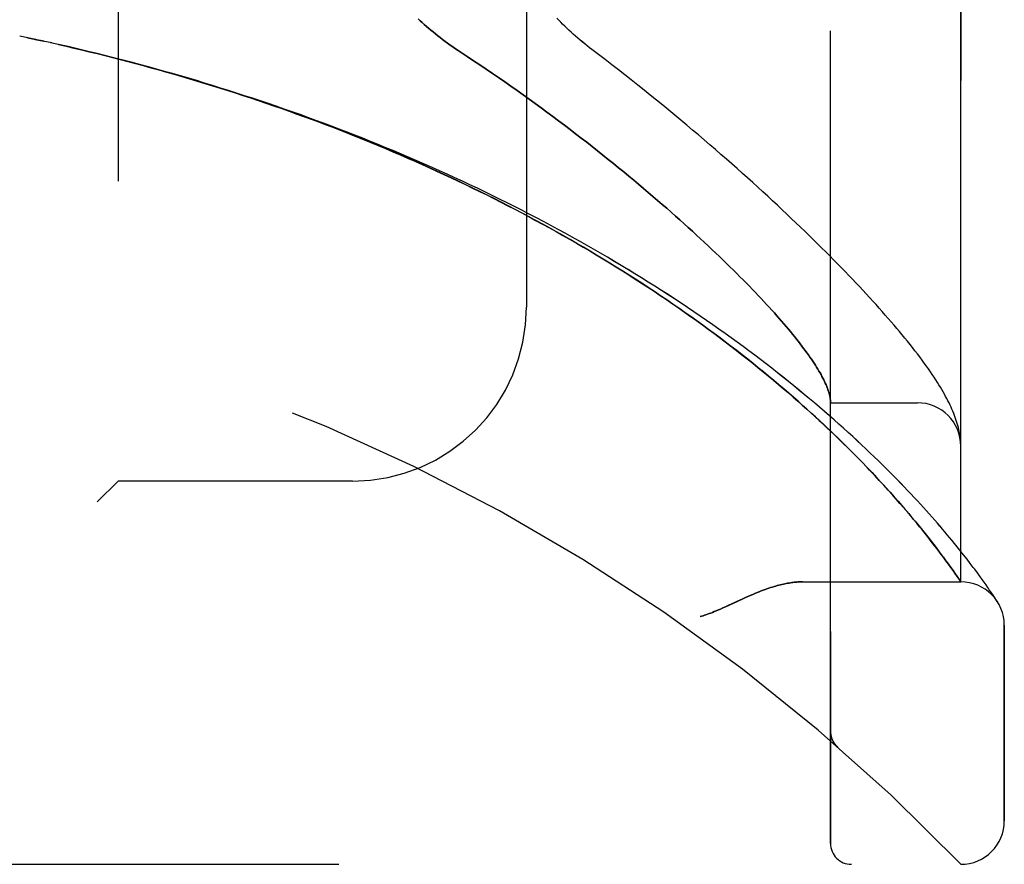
# Model space of a CAD drawing. Header units: inches. Extents: x 0 to 212, y 0 to 138.
# Tile 233 of 256: x 110.9 to 112.32, y 41.06 to 42.28. Entities that reach past the tile are written whole.
import ezdxf

# ---------------------------------------------------------------- set-up
doc = ezdxf.new("R2010")
doc.units = ezdxf.units.IN
doc.header["$LTSCALE"] = 11.6875
doc.header["$MEASUREMENT"] = 0
doc.linetypes.add('HIDDEN', pattern=[0.2, 0.1, -0.1])
doc.layers.add('LEFTHAND_DOOR_ASSEMBLY', color=7, linetype='CONTINUOUS')
doc.layers.add('RIGHTHAND_DOOR_ASSEMBLY', color=7, linetype='CONTINUOUS')

msp = doc.modelspace()

# ---------------------------------------------------------------- linework, layer by layer
at = {"layer": 'LEFTHAND_DOOR_ASSEMBLY', "color": 8, "linetype": 'HIDDEN'}
for p, q in [((112.0713, 41.0934), (112.0713, 43.7359)), ((112.2588, 41.4697), (112.2588, 43.3597)), ((111.0463, 43.2147), (111.0463, 41.6147)), ((111.6338, 42.9647), (111.6338, 41.8647)), ((110.9163, 42.2522), (110.9048, 42.2546)), ((110.9279, 42.2498), (110.9159, 42.2523)), ((110.9395, 42.2472), (110.9271, 42.2499)), ((110.9511, 42.2447), (110.9382, 42.2475)), ((112.0713, 41.7272), (112.1963, 41.7272)), ((112.258, 41.677), (112.2578, 41.6781)), ((112.2581, 41.6763), (112.258, 41.677)), ((112.2581, 41.6756), (112.2581, 41.6763)), ((112.2583, 41.6739), (112.2583, 41.6746)), ((112.2584, 41.6732), (112.2583, 41.6739)), ((112.2586, 41.6715), (112.2585, 41.6722)), ((112.2586, 41.6708), (112.2586, 41.6715)), ((112.1163, 41.6421), (112.1083, 41.6503)), ((112.1347, 41.6229), (112.1276, 41.6304)), ((112.1415, 41.6156), (112.1347, 41.6229)), ((111.0463, 41.6147), (111.0163, 41.5847)), ((111.3838, 41.6147), (111.0463, 41.6147)), ((112.148, 41.6085), (112.1415, 41.6156)), ((112.1542, 41.6017), (112.148, 41.6085)), ((112.1601, 41.5951), (112.1542, 41.6017)), ((112.1658, 41.5887), (112.1601, 41.5951)), ((112.1712, 41.5825), (112.1658, 41.5887)), ((112.1765, 41.5765), (112.1712, 41.5825)), ((112.1815, 41.5706), (112.1765, 41.5765)), ((112.1863, 41.5649), (112.1815, 41.5706)), ((112.1909, 41.5594), (112.1863, 41.5649)), ((112.1953, 41.5541), (112.1909, 41.5594)), ((112.1995, 41.5489), (112.1953, 41.5541)), ((112.2036, 41.5439), (112.1995, 41.5489)), ((112.2075, 41.5391), (112.2036, 41.5439)), ((112.2112, 41.5344), (112.2075, 41.5391)), ((112.2148, 41.5298), (112.2112, 41.5344)), ((112.2457, 41.5297), (112.2392, 41.5375)), ((112.2182, 41.5254), (112.2148, 41.5298)), ((112.2215, 41.5211), (112.2182, 41.5254)), ((112.2247, 41.517), (112.2215, 41.5211)), ((112.2517, 41.5223), (112.2457, 41.5297)), ((112.2574, 41.5152), (112.2517, 41.5223)), ((112.2292, 41.511), (112.2247, 41.517)), ((112.2334, 41.5054), (112.2292, 41.511)), ((112.2373, 41.5001), (112.2334, 41.5054)), ((112.2628, 41.5085), (112.2574, 41.5152)), ((112.2677, 41.5022), (112.2628, 41.5085)), ((112.241, 41.4951), (112.2373, 41.5001)), ((112.2444, 41.4904), (112.241, 41.4951)), ((112.2475, 41.486), (112.2444, 41.4904)), ((112.2724, 41.4961), (112.2677, 41.5022)), ((112.2503, 41.482), (112.2475, 41.486)), ((112.2534, 41.4775), (112.2503, 41.482)), ((112.2563, 41.4734), (112.2534, 41.4775)), ((112.2825, 41.4826), (112.2787, 41.4877)), ((112.2861, 41.4777), (112.2825, 41.4826)), ((112.2893, 41.4732), (112.2861, 41.4777)), ((112.0308, 41.4697), (112.2588, 41.4697)), ((112.2582, 41.4706), (112.2563, 41.4734)), ((112.2923, 41.4691), (112.2893, 41.4732)), ((112.295, 41.4652), (112.2923, 41.4691)), ((112.2975, 41.4617), (112.295, 41.4652)), ((112.2997, 41.4584), (112.2975, 41.4617)), ((112.3027, 41.4541), (112.2997, 41.4584)), ((112.3051, 41.4505), (112.3027, 41.4541)), ((112.3071, 41.4475), (112.3051, 41.4505)), ((112.3092, 41.4444), (112.3071, 41.4475)), ((112.3213, 41.1259), (112.3213, 41.4072)), ((112.0713, 41.2547), (112.0713, 41.2502)), ((112.0814, 41.2322), (112.0816, 41.2321)), ((110.1951, 41.0634), (112.2588, 41.0634))]:
    msp.add_line(p, q, dxfattribs=at)
for points in [[(111.4782, 42.2794), (111.481, 42.2767), (111.4839, 42.274), (111.4869, 42.2713), (111.4899, 42.2686), (111.493, 42.2659), (111.4962, 42.2632), (111.4995, 42.2605), (111.5028, 42.2578), (111.5062, 42.2551), (111.5096, 42.2524), (111.5132, 42.2497), (111.5168, 42.247), (111.5204, 42.2443), (111.5241, 42.2417), (111.5279, 42.239), (111.5317, 42.2364), (111.5356, 42.2338), (111.5486, 42.2253)], [(111.728, 42.2353), (111.7246, 42.2379), (111.7212, 42.2406), (111.7177, 42.2433), (111.7143, 42.246), (111.711, 42.2488), (111.7077, 42.2516), (111.7044, 42.2545), (111.7012, 42.2573), (111.698, 42.2601), (111.6949, 42.263), (111.6919, 42.2659), (111.6889, 42.2687), (111.6859, 42.2716), (111.6831, 42.2745), (111.6803, 42.2774), (111.6775, 42.2802)], [(112.2392, 41.5375), (112.2358, 41.5415), (112.2323, 41.5456), (112.2287, 41.5498), (112.225, 41.5541), (112.2212, 41.5584), (112.2173, 41.5629), (112.2133, 41.5674), (112.2092, 41.572), (112.205, 41.5767), (112.2006, 41.5814), (112.1962, 41.5863), (112.1916, 41.5912), (112.1869, 41.5962), (112.1821, 41.6012), (112.1772, 41.6064), (112.1722, 41.6116), (112.1671, 41.6168), (112.1619, 41.6221), (112.1565, 41.6275), (112.151, 41.633), (112.1454, 41.6385), (112.1397, 41.6441), (112.1339, 41.6497), (112.128, 41.6554), (112.122, 41.6611), (112.1158, 41.6669), (112.1095, 41.6728), (112.1032, 41.6786), (112.0967, 41.6845), (112.0901, 41.6905), (112.0834, 41.6965), (112.0766, 41.7025), (112.0697, 41.7086), (112.0626, 41.7147), (112.0555, 41.7208), (112.0483, 41.727), (112.0409, 41.7331), (112.0335, 41.7393), (112.0259, 41.7455), (112.0183, 41.7518), (112.0106, 41.758), (112.0027, 41.7643), (111.9948, 41.7705), (111.9868, 41.7768), (111.9787, 41.7831), (111.9705, 41.7893), (111.9622, 41.7956), (111.9538, 41.8019), (111.9454, 41.8082), (111.9368, 41.8144), (111.9282, 41.8207), (111.9195, 41.827), (111.9107, 41.8332), (111.9018, 41.8394), (111.8929, 41.8457), (111.8838, 41.8519), (111.8747, 41.8581), (111.8656, 41.8643), (111.8563, 41.8704), (111.847, 41.8766), (111.8376, 41.8827), (111.8282, 41.8888), (111.8186, 41.8948), (111.8091, 41.9009), (111.7994, 41.9069), (111.7897, 41.9129), (111.7799, 41.9188), (111.7701, 41.9248), (111.7602, 41.9306), (111.7503, 41.9365), (111.7403, 41.9423), (111.7303, 41.9481), (111.7202, 41.9539), (111.71, 41.9596), (111.6998, 41.9653), (111.6896, 41.971), (111.6793, 41.9766), (111.6689, 41.9822), (111.6585, 41.9877), (111.6481, 41.9932), (111.6376, 41.9987), (111.6271, 42.0041), (111.6165, 42.0094), (111.6059, 42.0148), (111.5953, 42.0201), (111.5846, 42.0253), (111.5739, 42.0305), (111.5632, 42.0357), (111.5524, 42.0408), (111.5416, 42.0459), (111.5307, 42.0509), (111.5198, 42.0559), (111.5089, 42.0608), (111.498, 42.0657), (111.487, 42.0705), (111.476, 42.0753), (111.465, 42.0801), (111.4539, 42.0848), (111.4428, 42.0895), (111.4317, 42.0941), (111.4206, 42.0986), (111.4094, 42.1032), (111.3983, 42.1076), (111.387, 42.112), (111.3758, 42.1164), (111.3646, 42.1208), (111.3533, 42.125), (111.342, 42.1293), (111.3307, 42.1334), (111.3194, 42.1376), (111.3081, 42.1417), (111.2967, 42.1457), (111.2853, 42.1497), (111.274, 42.1537), (111.2626, 42.1575), (111.2511, 42.1614), (111.2397, 42.1652), (111.2283, 42.1689), (111.2168, 42.1726), (111.2053, 42.1763), (111.1939, 42.1799), (111.1824, 42.1835), (111.1709, 42.187), (111.1594, 42.1905), (111.1478, 42.1939), (111.1363, 42.1972), (111.1248, 42.2006), (111.1132, 42.2038), (111.1017, 42.2071), (111.0901, 42.2102), (111.0786, 42.2134), (111.067, 42.2164), (111.0554, 42.2195), (111.0438, 42.2225), (111.0322, 42.2254), (111.0207, 42.2283), (111.0091, 42.2311), (110.9975, 42.2339), (110.9859, 42.2367), (110.9743, 42.2394), (110.9627, 42.2421), (110.9493, 42.2451)], [(112.1083, 41.6503), (112.1041, 41.6545), (112.0998, 41.6588), (112.0954, 41.6632), (112.0908, 41.6677), (112.0862, 41.6722), (112.0814, 41.6769), (112.0765, 41.6816), (112.0714, 41.6864), (112.0662, 41.6914), (112.0608, 41.6964), (112.0553, 41.7016), (112.0495, 41.7069), (112.0436, 41.7123), (112.0374, 41.7178), (112.0311, 41.7235), (112.0246, 41.7293), (112.0179, 41.7351), (112.0111, 41.7411), (112.0041, 41.7471), (111.9969, 41.7532), (111.9897, 41.7592), (111.9823, 41.7654), (111.9749, 41.7715), (111.9674, 41.7776), (111.9598, 41.7837), (111.9521, 41.7899), (111.9443, 41.796), (111.9364, 41.8022), (111.9284, 41.8083), (111.9204, 41.8144), (111.9123, 41.8206), (111.904, 41.8267), (111.8958, 41.8328), (111.8874, 41.8389), (111.879, 41.845), (111.8704, 41.8511), (111.8619, 41.8572), (111.8532, 41.8632), (111.8445, 41.8692), (111.8357, 41.8752), (111.8268, 41.8812), (111.8179, 41.8872), (111.8089, 41.8931), (111.7998, 41.899), (111.7907, 41.9049), (111.7816, 41.9108), (111.7723, 41.9166), (111.763, 41.9224), (111.7537, 41.9282), (111.7443, 41.9339), (111.7348, 41.9396), (111.7253, 41.9453), (111.7157, 41.9509), (111.7061, 41.9565), (111.6965, 41.9621), (111.6868, 41.9676), (111.677, 41.9731), (111.6672, 41.9786), (111.6574, 41.984), (111.6475, 41.9894), (111.6375, 41.9947), (111.6276, 42), (111.6176, 42.0053), (111.6075, 42.0105), (111.5974, 42.0157), (111.5873, 42.0208), (111.5771, 42.0259), (111.5669, 42.0309), (111.5567, 42.036), (111.5464, 42.0409), (111.5361, 42.0458), (111.5258, 42.0507), (111.5154, 42.0556), (111.505, 42.0604), (111.4946, 42.0651), (111.4841, 42.0698), (111.4736, 42.0745), (111.4631, 42.0791), (111.4526, 42.0837), (111.442, 42.0882), (111.4314, 42.0927), (111.4208, 42.0971), (111.4101, 42.1015), (111.3995, 42.1058), (111.3888, 42.1101), (111.3781, 42.1144), (111.3673, 42.1186), (111.3566, 42.1228), (111.3458, 42.1269), (111.335, 42.1309), (111.3242, 42.135), (111.3134, 42.139), (111.3025, 42.1429), (111.2917, 42.1468), (111.2808, 42.1506), (111.2699, 42.1544), (111.259, 42.1582), (111.2481, 42.1619), (111.2371, 42.1656), (111.2262, 42.1692), (111.2152, 42.1727), (111.2042, 42.1763), (111.1932, 42.1797), (111.1822, 42.1832), (111.1712, 42.1866), (111.1602, 42.1899), (111.1491, 42.1932), (111.1381, 42.1965), (111.1271, 42.1997), (111.116, 42.2029), (111.1049, 42.206), (111.0938, 42.2091), (111.0828, 42.2121), (111.0717, 42.2151), (111.0606, 42.218), (111.0495, 42.2209), (111.0384, 42.2238), (111.0272, 42.2266), (111.0161, 42.2294), (111.005, 42.2321), (110.9939, 42.2348), (110.9827, 42.2374), (110.9716, 42.24), (110.9605, 42.2425)], [(112.2578, 41.6781), (112.2574, 41.6807), (112.257, 41.6834), (112.2565, 41.6861), (112.2559, 41.6889), (112.2552, 41.6917), (112.2544, 41.6946), (112.2536, 41.6975), (112.2527, 41.7004), (112.2518, 41.7033), (112.2507, 41.7062), (112.2497, 41.7091), (112.2485, 41.712), (112.2473, 41.715), (112.246, 41.718), (112.2447, 41.721), (112.2433, 41.724), (112.2418, 41.727), (112.2402, 41.7301), (112.2386, 41.7332), (112.2369, 41.7364), (112.2352, 41.7396), (112.2333, 41.7429), (112.2314, 41.7462), (112.2294, 41.7496), (112.2272, 41.7531), (112.225, 41.7566), (112.2227, 41.7603), (112.2202, 41.764), (112.2177, 41.7679), (112.215, 41.7718), (112.2121, 41.7759), (112.2092, 41.7801), (112.2061, 41.7843), (112.2029, 41.7887), (112.1997, 41.7931), (112.1963, 41.7975), (112.1928, 41.802), (112.1893, 41.8065), (112.1857, 41.811), (112.1821, 41.8156), (112.1784, 41.8202), (112.1746, 41.8248), (112.1707, 41.8295), (112.1667, 41.8342), (112.1627, 41.8389), (112.1586, 41.8437), (112.1544, 41.8486), (112.1501, 41.8534), (112.1458, 41.8584), (112.1413, 41.8634), (112.1368, 41.8684), (112.1322, 41.8735), (112.1275, 41.8786), (112.1227, 41.8838), (112.1179, 41.889), (112.1129, 41.8943), (112.1079, 41.8996), (112.1028, 41.905), (112.0976, 41.9105), (112.0922, 41.916), (112.0869, 41.9215), (112.0814, 41.9271), (112.0758, 41.9328), (112.0701, 41.9385), (112.0644, 41.9443), (112.0585, 41.9501), (112.0526, 41.956), (112.0465, 41.9619), (112.0404, 41.9679), (112.0342, 41.9739), (112.0279, 41.98), (112.0215, 41.9862), (112.0149, 41.9924), (112.0083, 41.9986), (112.0016, 42.0049), (111.9948, 42.0113), (111.9879, 42.0177), (111.9809, 42.0242), (111.9738, 42.0307), (111.9667, 42.0372), (111.9594, 42.0439), (111.952, 42.0505), (111.9445, 42.0572), (111.9369, 42.064), (111.9293, 42.0708), (111.9215, 42.0776), (111.9136, 42.0845), (111.9057, 42.0914), (111.8976, 42.0984), (111.8895, 42.1053), (111.8812, 42.1124), (111.8729, 42.1194), (111.8645, 42.1265), (111.8559, 42.1337), (111.8473, 42.1408), (111.8386, 42.148), (111.8299, 42.1552), (111.821, 42.1624), (111.812, 42.1697), (111.803, 42.1769), (111.7939, 42.1842), (111.7847, 42.1915), (111.7754, 42.1988), (111.7661, 42.2061), (111.7567, 42.2134), (111.7472, 42.2207), (111.7376, 42.228), (111.728, 42.2353)], [(111.5486, 42.2253), (111.5578, 42.2192), (111.5668, 42.2132), (111.5759, 42.2071), (111.5849, 42.201), (111.5938, 42.1949), (111.6027, 42.1887), (111.6116, 42.1825), (111.6204, 42.1764), (111.6291, 42.1701), (111.6378, 42.1639), (111.6464, 42.1577), (111.6549, 42.1515), (111.6634, 42.1452), (111.6718, 42.139), (111.6801, 42.1328), (111.6884, 42.1266), (111.6965, 42.1204), (111.7046, 42.1142), (111.7127, 42.108), (111.7206, 42.1018), (111.7284, 42.0957), (111.7362, 42.0895), (111.7439, 42.0834), (111.7515, 42.0773), (111.759, 42.0713), (111.7664, 42.0652), (111.7737, 42.0592), (111.781, 42.0533), (111.7881, 42.0473), (111.7952, 42.0414), (111.8022, 42.0356), (111.809, 42.0297), (111.8158, 42.024), (111.8225, 42.0182), (111.8291, 42.0125), (111.8356, 42.0069), (111.842, 42.0012), (111.8483, 41.9957), (111.8545, 41.9901), (111.8606, 41.9847), (111.8666, 41.9792), (111.8725, 41.9738), (111.8784, 41.9685), (111.8841, 41.9632), (111.8897, 41.958), (111.8953, 41.9528), (111.9007, 41.9477), (111.9061, 41.9426), (111.9114, 41.9376), (111.9165, 41.9326), (111.9216, 41.9277), (111.9266, 41.9228), (111.9315, 41.918), (111.9363, 41.9132), (111.941, 41.9085), (111.9456, 41.9039), (111.9502, 41.8993), (111.9546, 41.8948), (111.9589, 41.8903), (111.9632, 41.8858), (111.9674, 41.8815), (111.9714, 41.8771), (111.9754, 41.8729), (111.9793, 41.8687), (111.9831, 41.8645), (111.9869, 41.8604), (111.9905, 41.8564), (111.9941, 41.8524), (111.9975, 41.8484), (112.0009, 41.8446), (112.0042, 41.8407), (112.0074, 41.837), (112.0106, 41.8333), (112.0136, 41.8296), (112.0166, 41.826), (112.0195, 41.8224), (112.0223, 41.8189), (112.025, 41.8155), (112.0276, 41.8121), (112.0302, 41.8088), (112.0326, 41.8055), (112.035, 41.8023), (112.0373, 41.7991), (112.0396, 41.796), (112.0417, 41.7929), (112.0438, 41.7899), (112.0458, 41.787), (112.0477, 41.784), (112.0496, 41.7812), (112.0513, 41.7784), (112.053, 41.7756), (112.0546, 41.7729), (112.0562, 41.7703), (112.0576, 41.7677), (112.059, 41.7651), (112.0603, 41.7627), (112.0616, 41.7602), (112.0627, 41.7578), (112.0638, 41.7555), (112.0648, 41.7532), (112.0658, 41.7509), (112.0666, 41.7487), (112.0674, 41.7466), (112.0681, 41.7445), (112.0688, 41.7425), (112.0693, 41.7405), (112.0698, 41.7385), (112.0703, 41.7366), (112.0706, 41.7348), (112.0709, 41.733), (112.0711, 41.7312)], [(112.0711, 41.7312), (112.0711, 41.7307), (112.0712, 41.7303), (112.0712, 41.7298), (112.0713, 41.7294), (112.0713, 41.7291), (112.0713, 41.7287), (112.0713, 41.7284), (112.0713, 41.7282)], [(112.2583, 41.6746), (112.2582, 41.6749), (112.2581, 41.6756)], [(112.2585, 41.6722), (112.2585, 41.6725), (112.2584, 41.6732)], [(112.2588, 41.6657), (112.2588, 41.6661), (112.2588, 41.6665), (112.2588, 41.6668), (112.2588, 41.6672), (112.2588, 41.6676), (112.2588, 41.668), (112.2587, 41.6683), (112.2587, 41.6687), (112.2587, 41.6691), (112.2587, 41.6694), (112.2587, 41.6698), (112.2587, 41.6701), (112.2586, 41.6708)], [(112.1276, 41.6304), (112.1239, 41.6343), (112.1163, 41.6421)], [(112.2787, 41.4877), (112.2767, 41.4905), (112.2724, 41.4961)], [(112.0308, 41.4697), (112.0292, 41.4697), (112.0276, 41.4696), (112.0259, 41.4696), (112.0243, 41.4695), (112.0226, 41.4693), (112.0208, 41.4692), (112.0191, 41.469), (112.0172, 41.4688), (112.0154, 41.4686), (112.0135, 41.4683), (112.0116, 41.468), (112.0096, 41.4677), (112.0076, 41.4673), (112.0056, 41.4669), (112.0035, 41.4664), (112.0014, 41.466), (111.9992, 41.4654), (111.997, 41.4649), (111.9947, 41.4643), (111.9924, 41.4636), (111.99, 41.4629), (111.9876, 41.4622), (111.9851, 41.4614), (111.9825, 41.4605), (111.9799, 41.4597), (111.9772, 41.4587), (111.9745, 41.4577), (111.9716, 41.4566), (111.9687, 41.4555), (111.9657, 41.4543), (111.9625, 41.453), (111.9593, 41.4516), (111.9559, 41.4502), (111.9524, 41.4487), (111.9488, 41.4471), (111.945, 41.4453), (111.941, 41.4435), (111.924, 41.4356)], [(112.2588, 41.4697), (112.2588, 41.4697), (112.2582, 41.4706)], [(111.924, 41.4356), (111.9201, 41.4338), (111.9165, 41.4321), (111.9131, 41.4306), (111.9099, 41.4292), (111.9069, 41.4279), (111.9041, 41.4268), (111.9014, 41.4257), (111.899, 41.4247), (111.8966, 41.4239), (111.8943, 41.423), (111.8921, 41.4223), (111.89, 41.4216), (111.8879, 41.4209), (111.8858, 41.4203), (111.8838, 41.4197)], [(112.3113, 41.4412), (112.3112, 41.4412), (112.3112, 41.4413), (112.3092, 41.4444)], [(112.0713, 41.2545), (112.0713, 41.2541), (112.0713, 41.2535), (112.0713, 41.2529), (112.0714, 41.2523), (112.0714, 41.2516), (112.0715, 41.251), (112.0716, 41.2504), (112.0717, 41.2498), (112.0718, 41.2492), (112.0719, 41.2486), (112.0721, 41.248), (112.0722, 41.2474), (112.0724, 41.2468), (112.0725, 41.2462), (112.0727, 41.2457), (112.0729, 41.2451), (112.0731, 41.2445), (112.0733, 41.2439)], [(112.0733, 41.2439), (112.0735, 41.2434), (112.0738, 41.2428), (112.074, 41.2422), (112.0743, 41.2416), (112.0746, 41.2411), (112.0749, 41.2405), (112.0752, 41.24), (112.0755, 41.2395), (112.0758, 41.2389), (112.0761, 41.2384), (112.0764, 41.2379), (112.0768, 41.2374), (112.0771, 41.2369), (112.0775, 41.2364)], [(112.0816, 41.2321), (112.0814, 41.2323), (112.0811, 41.2325), (112.0809, 41.2327), (112.0807, 41.2329), (112.0805, 41.2331), (112.0802, 41.2333), (112.08, 41.2336), (112.0798, 41.2338), (112.0796, 41.234), (112.0794, 41.2342), (112.0792, 41.2344), (112.079, 41.2346), (112.0788, 41.2349), (112.0786, 41.2351), (112.0784, 41.2353), (112.0782, 41.2355), (112.078, 41.2358), (112.0779, 41.236), (112.0777, 41.2362), (112.0775, 41.2364)]]:
    msp.add_lwpolyline(points, dxfattribs=at)
for centre, radius, start, end in [((110.2588, 39.1396), 2.7751, 43.8884, 90), ((111.3838, 41.8647), 0.25, 270, 360), ((112.1963, 41.6647), 0.0625, 0, 90), ((112.2588, 41.4072), 0.0625, 0, 90), ((112.2588, 41.1259), 0.0625, 270, 360), ((112.1013, 41.0934), 0.03, 180, 270)]:
    msp.add_arc(centre, radius, start, end, dxfattribs=at)
at = {"layer": 'RIGHTHAND_DOOR_ASSEMBLY', "color": 8, "linetype": 'HIDDEN'}
for p, q in [((112.0713, 43.7359), (112.0713, 41.0934)), ((112.2588, 43.3597), (112.2588, 41.4697)), ((111.0463, 43.2147), (111.0463, 41.6147)), ((111.6338, 42.9647), (111.6338, 41.8647)), ((110.9163, 42.2522), (110.9048, 42.2546)), ((110.9159, 42.2523), (110.9279, 42.2498)), ((110.9271, 42.2499), (110.9395, 42.2472)), ((110.9511, 42.2447), (110.9382, 42.2475)), ((112.0713, 41.7272), (112.1963, 41.7272)), ((112.258, 41.677), (112.2578, 41.6781)), ((112.2581, 41.6763), (112.258, 41.677)), ((112.2581, 41.6756), (112.2581, 41.6763)), ((112.2583, 41.6739), (112.2583, 41.6746)), ((112.2584, 41.6732), (112.2583, 41.6739)), ((112.2586, 41.6715), (112.2585, 41.6722)), ((112.2586, 41.6708), (112.2586, 41.6715)), ((112.1081, 41.6505), (112.1161, 41.6423)), ((112.1161, 41.6423), (112.1237, 41.6344)), ((112.1237, 41.6344), (112.131, 41.6268)), ((112.131, 41.6268), (112.138, 41.6194)), ((112.138, 41.6194), (112.1446, 41.6122)), ((111.0163, 41.5847), (111.0463, 41.6147)), ((111.3838, 41.6147), (111.0463, 41.6147)), ((112.1446, 41.6122), (112.151, 41.6052)), ((112.151, 41.6052), (112.1571, 41.5985)), ((112.1571, 41.5985), (112.1629, 41.592)), ((112.1629, 41.592), (112.1685, 41.5857)), ((112.1685, 41.5857), (112.1738, 41.5795)), ((112.1738, 41.5795), (112.1789, 41.5736)), ((112.1789, 41.5736), (112.1838, 41.5678)), ((112.1838, 41.5678), (112.1885, 41.5622)), ((112.1885, 41.5622), (112.1931, 41.5568)), ((112.1931, 41.5568), (112.1974, 41.5516)), ((112.1974, 41.5516), (112.2015, 41.5465)), ((112.2015, 41.5465), (112.2055, 41.5415)), ((112.2055, 41.5415), (112.2093, 41.5367)), ((112.2093, 41.5367), (112.213, 41.5321)), ((112.213, 41.5321), (112.2165, 41.5276)), ((112.2457, 41.5297), (112.2392, 41.5375)), ((112.2165, 41.5276), (112.2199, 41.5233)), ((112.2199, 41.5233), (112.2231, 41.5191)), ((112.2231, 41.5191), (112.2277, 41.513)), ((112.2518, 41.5223), (112.2457, 41.5297)), ((112.2575, 41.5152), (112.2518, 41.5223)), ((112.2334, 41.5054), (112.2374, 41.5)), ((112.2628, 41.5085), (112.2575, 41.5152)), ((112.2678, 41.5021), (112.2628, 41.5085)), ((112.2374, 41.5), (112.241, 41.495)), ((112.241, 41.495), (112.2444, 41.4903)), ((112.2444, 41.4903), (112.2475, 41.486)), ((112.2724, 41.4961), (112.2678, 41.5021)), ((112.2475, 41.486), (112.2503, 41.482)), ((112.2825, 41.4826), (112.2787, 41.4877)), ((112.2861, 41.4777), (112.2825, 41.4826)), ((112.2893, 41.4732), (112.2861, 41.4777)), ((112.0308, 41.4697), (112.2588, 41.4697)), ((112.2923, 41.469), (112.2893, 41.4732)), ((112.295, 41.4652), (112.2923, 41.469)), ((112.2975, 41.4617), (112.295, 41.4652)), ((112.2997, 41.4584), (112.2975, 41.4617)), ((112.3027, 41.4541), (112.2997, 41.4584)), ((112.3051, 41.4505), (112.3027, 41.4541)), ((112.3071, 41.4475), (112.3051, 41.4505)), ((112.3092, 41.4444), (112.3071, 41.4475)), ((112.3113, 41.4412), (112.3092, 41.4444)), ((112.3109, 41.4416), (112.3116, 41.4407)), ((112.3112, 41.4412), (112.3112, 41.4413)), ((112.3116, 41.4407), (112.3113, 41.4412)), ((112.3213, 41.4072), (112.3213, 41.1259)), ((112.0713, 41.2547), (112.0713, 41.2501)), ((112.0814, 41.2322), (112.0816, 41.2321)), ((110.1951, 41.0634), (112.2588, 41.0634))]:
    msp.add_line(p, q, dxfattribs=at)
for points in [[(111.5486, 42.2253), (111.5356, 42.2338), (111.5317, 42.2364), (111.5279, 42.239), (111.5241, 42.2417), (111.5204, 42.2443), (111.5168, 42.247), (111.5132, 42.2497), (111.5096, 42.2524), (111.5062, 42.2551), (111.5028, 42.2578), (111.4995, 42.2605), (111.4962, 42.2632), (111.493, 42.2659), (111.4899, 42.2686), (111.4869, 42.2713), (111.4839, 42.274), (111.481, 42.2767), (111.4782, 42.2794)], [(111.728, 42.2353), (111.7246, 42.2379), (111.7212, 42.2406), (111.7177, 42.2433), (111.7143, 42.2461), (111.711, 42.2488), (111.7076, 42.2516), (111.7044, 42.2545), (111.7012, 42.2573), (111.698, 42.2601), (111.6949, 42.263), (111.6918, 42.2659), (111.6889, 42.2687), (111.6859, 42.2716), (111.6831, 42.2745), (111.6803, 42.2774), (111.6775, 42.2802)], [(112.2392, 41.5375), (112.2358, 41.5415), (112.2323, 41.5456), (112.2288, 41.5498), (112.2251, 41.5541), (112.2213, 41.5584), (112.2174, 41.5629), (112.2133, 41.5674), (112.2092, 41.572), (112.205, 41.5767), (112.2006, 41.5814), (112.1962, 41.5862), (112.1916, 41.5912), (112.187, 41.5961), (112.1822, 41.6012), (112.1773, 41.6063), (112.1723, 41.6115), (112.1671, 41.6168), (112.1619, 41.6221), (112.1565, 41.6275), (112.1511, 41.633), (112.1455, 41.6385), (112.1398, 41.6441), (112.134, 41.6497), (112.128, 41.6554), (112.122, 41.6611), (112.1158, 41.6669), (112.1096, 41.6727), (112.1032, 41.6786), (112.0967, 41.6845), (112.0901, 41.6905), (112.0834, 41.6965), (112.0766, 41.7025), (112.0697, 41.7086), (112.0627, 41.7147), (112.0555, 41.7208), (112.0483, 41.7269), (112.0409, 41.7331), (112.0335, 41.7393), (112.026, 41.7455), (112.0183, 41.7517), (112.0106, 41.758), (112.0028, 41.7642), (111.9948, 41.7705), (111.9868, 41.7768), (111.9787, 41.783), (111.9705, 41.7893), (111.9622, 41.7956), (111.9539, 41.8019), (111.9454, 41.8081), (111.9369, 41.8144), (111.9282, 41.8207), (111.9195, 41.8269), (111.9107, 41.8332), (111.9018, 41.8394), (111.8929, 41.8456), (111.8839, 41.8519), (111.8748, 41.8581), (111.8656, 41.8642), (111.8563, 41.8704), (111.847, 41.8765), (111.8376, 41.8826), (111.8282, 41.8887), (111.8187, 41.8948), (111.8091, 41.9008), (111.7994, 41.9069), (111.7897, 41.9128), (111.78, 41.9188), (111.7702, 41.9247), (111.7603, 41.9306), (111.7503, 41.9365), (111.7403, 41.9423), (111.7303, 41.9481), (111.7202, 41.9539), (111.71, 41.9596), (111.6998, 41.9653), (111.6896, 41.971), (111.6793, 41.9766), (111.6689, 41.9821), (111.6586, 41.9877), (111.6481, 41.9932), (111.6376, 41.9986), (111.6271, 42.004), (111.6166, 42.0094), (111.606, 42.0148), (111.5953, 42.02), (111.5846, 42.0253), (111.5739, 42.0305), (111.5632, 42.0357), (111.5524, 42.0408), (111.5416, 42.0458), (111.5307, 42.0509), (111.5199, 42.0559), (111.5089, 42.0608), (111.498, 42.0657), (111.487, 42.0705), (111.476, 42.0753), (111.465, 42.0801), (111.4539, 42.0848), (111.4429, 42.0894), (111.4317, 42.0941), (111.4206, 42.0986), (111.4095, 42.1031), (111.3983, 42.1076), (111.3871, 42.112), (111.3758, 42.1164), (111.3646, 42.1207), (111.3533, 42.125), (111.3421, 42.1293), (111.3308, 42.1334), (111.3194, 42.1376), (111.3081, 42.1417), (111.2967, 42.1457), (111.2854, 42.1497), (111.274, 42.1536), (111.2626, 42.1575), (111.2512, 42.1614), (111.2397, 42.1652), (111.2283, 42.1689), (111.2168, 42.1726), (111.2054, 42.1763), (111.1939, 42.1799), (111.1824, 42.1835), (111.1709, 42.187), (111.1594, 42.1904), (111.1479, 42.1939), (111.1363, 42.1972), (111.1248, 42.2006), (111.1132, 42.2038), (111.1017, 42.2071), (111.0901, 42.2102), (111.0786, 42.2134), (111.067, 42.2164), (111.0554, 42.2195), (111.0438, 42.2225), (111.0323, 42.2254), (111.0207, 42.2283), (111.0091, 42.2311), (110.9975, 42.2339), (110.9859, 42.2367), (110.9743, 42.2394), (110.9627, 42.2421), (110.9493, 42.2451)], [(110.9604, 42.2426), (110.9716, 42.24), (110.9827, 42.2374), (110.9938, 42.2348), (111.0049, 42.2321), (111.0161, 42.2294), (111.0272, 42.2266), (111.0383, 42.2238), (111.0494, 42.2209), (111.0605, 42.2181), (111.0716, 42.2151), (111.0826, 42.2121), (111.0937, 42.2091), (111.1048, 42.206), (111.1159, 42.2029), (111.1269, 42.1997), (111.138, 42.1965), (111.149, 42.1933), (111.16, 42.19), (111.171, 42.1866), (111.182, 42.1832), (111.193, 42.1798), (111.204, 42.1763), (111.215, 42.1728), (111.226, 42.1692), (111.2369, 42.1656), (111.2478, 42.162), (111.2588, 42.1583), (111.2697, 42.1545), (111.2806, 42.1507), (111.2914, 42.1469), (111.3023, 42.143), (111.3131, 42.1391), (111.324, 42.1351), (111.3348, 42.1311), (111.3455, 42.127), (111.3563, 42.1229), (111.3671, 42.1187), (111.3778, 42.1145), (111.3885, 42.1103), (111.3992, 42.106), (111.4098, 42.1016), (111.4205, 42.0972), (111.4311, 42.0928), (111.4417, 42.0883), (111.4522, 42.0838), (111.4628, 42.0792), (111.4733, 42.0746), (111.4838, 42.07), (111.4942, 42.0653), (111.5046, 42.0605), (111.515, 42.0557), (111.5254, 42.0509), (111.5357, 42.046), (111.546, 42.0411), (111.5563, 42.0361), (111.5665, 42.0311), (111.5767, 42.0261), (111.5869, 42.021), (111.597, 42.0159), (111.6071, 42.0107), (111.6171, 42.0055), (111.6271, 42.0002), (111.6371, 41.9949), (111.647, 41.9896), (111.6569, 41.9842), (111.6668, 41.9788), (111.6766, 41.9734), (111.6863, 41.9679), (111.696, 41.9624), (111.7057, 41.9568), (111.7153, 41.9512), (111.7248, 41.9456), (111.7343, 41.9399), (111.7438, 41.9342), (111.7532, 41.9285), (111.7625, 41.9227), (111.7718, 41.9169), (111.7811, 41.9111), (111.7902, 41.9052), (111.7993, 41.8994), (111.8084, 41.8935), (111.8174, 41.8875), (111.8263, 41.8816), (111.8352, 41.8756), (111.844, 41.8696), (111.8527, 41.8636), (111.8614, 41.8575), (111.8699, 41.8515), (111.8784, 41.8454), (111.8869, 41.8393), (111.8952, 41.8332), (111.9035, 41.8271), (111.9117, 41.821), (111.9199, 41.8148), (111.9279, 41.8087), (111.9359, 41.8026), (111.9438, 41.7964), (111.9516, 41.7903), (111.9593, 41.7841), (111.9669, 41.778), (111.9744, 41.7719), (111.9818, 41.7658), (111.9892, 41.7597), (111.9964, 41.7536), (112.0036, 41.7475), (112.0106, 41.7415), (112.0175, 41.7355), (112.0242, 41.7297), (112.0307, 41.7239), (112.037, 41.7182), (112.0432, 41.7127), (112.0491, 41.7072), (112.0549, 41.7019), (112.0605, 41.6967), (112.0659, 41.6917), (112.0711, 41.6867), (112.0762, 41.6819), (112.0811, 41.6771), (112.0859, 41.6725), (112.0906, 41.6679), (112.0951, 41.6635), (112.0996, 41.6591), (112.1039, 41.6547), (112.1081, 41.6505)], [(112.2578, 41.6781), (112.2574, 41.6807), (112.257, 41.6834), (112.2565, 41.6861), (112.2559, 41.6889), (112.2552, 41.6917), (112.2544, 41.6946), (112.2536, 41.6975), (112.2527, 41.7004), (112.2518, 41.7033), (112.2507, 41.7062), (112.2497, 41.7091), (112.2485, 41.712), (112.2473, 41.715), (112.246, 41.718), (112.2447, 41.721), (112.2433, 41.724), (112.2418, 41.727), (112.2402, 41.7301), (112.2386, 41.7332), (112.2369, 41.7364), (112.2352, 41.7396), (112.2333, 41.7429), (112.2314, 41.7462), (112.2294, 41.7496), (112.2272, 41.7531), (112.225, 41.7566), (112.2227, 41.7603), (112.2202, 41.764), (112.2177, 41.7679), (112.215, 41.7718), (112.2121, 41.7759), (112.2092, 41.7801), (112.2061, 41.7843), (112.2029, 41.7887), (112.1996, 41.7931), (112.1963, 41.7975), (112.1928, 41.802), (112.1893, 41.8065), (112.1857, 41.811), (112.1821, 41.8156), (112.1784, 41.8202), (112.1746, 41.8248), (112.1707, 41.8295), (112.1667, 41.8342), (112.1627, 41.8389), (112.1586, 41.8437), (112.1544, 41.8486), (112.1501, 41.8534), (112.1458, 41.8584), (112.1413, 41.8634), (112.1368, 41.8684), (112.1322, 41.8735), (112.1275, 41.8786), (112.1227, 41.8838), (112.1179, 41.889), (112.1129, 41.8943), (112.1079, 41.8996), (112.1028, 41.905), (112.0975, 41.9105), (112.0922, 41.916), (112.0869, 41.9215), (112.0814, 41.9271), (112.0758, 41.9328), (112.0701, 41.9385), (112.0644, 41.9443), (112.0585, 41.9501), (112.0526, 41.956), (112.0465, 41.9619), (112.0404, 41.9679), (112.0342, 41.9739), (112.0279, 41.98), (112.0214, 41.9862), (112.0149, 41.9924), (112.0083, 41.9986), (112.0016, 42.0049), (111.9948, 42.0113), (111.9879, 42.0177), (111.9809, 42.0242), (111.9738, 42.0307), (111.9666, 42.0373), (111.9594, 42.0439), (111.952, 42.0505), (111.9445, 42.0572), (111.9369, 42.064), (111.9292, 42.0708), (111.9215, 42.0776), (111.9136, 42.0845), (111.9057, 42.0914), (111.8976, 42.0984), (111.8895, 42.1054), (111.8812, 42.1124), (111.8729, 42.1194), (111.8645, 42.1265), (111.8559, 42.1337), (111.8473, 42.1408), (111.8386, 42.148), (111.8299, 42.1552), (111.821, 42.1624), (111.812, 42.1697), (111.803, 42.177), (111.7939, 42.1842), (111.7847, 42.1915), (111.7754, 42.1988), (111.7661, 42.2061), (111.7567, 42.2134), (111.7472, 42.2207), (111.7376, 42.228), (111.728, 42.2353)], [(112.0711, 41.7312), (112.0709, 41.733), (112.0706, 41.7348), (112.0703, 41.7366), (112.0698, 41.7385), (112.0693, 41.7405), (112.0688, 41.7425), (112.0681, 41.7445), (112.0674, 41.7466), (112.0666, 41.7487), (112.0658, 41.7509), (112.0648, 41.7532), (112.0638, 41.7555), (112.0627, 41.7578), (112.0616, 41.7602), (112.0603, 41.7627), (112.059, 41.7651), (112.0576, 41.7677), (112.0562, 41.7703), (112.0546, 41.7729), (112.053, 41.7756), (112.0513, 41.7784), (112.0496, 41.7812), (112.0477, 41.784), (112.0458, 41.787), (112.0438, 41.7899), (112.0417, 41.7929), (112.0396, 41.796), (112.0373, 41.7991), (112.035, 41.8023), (112.0326, 41.8055), (112.0302, 41.8088), (112.0276, 41.8121), (112.025, 41.8155), (112.0223, 41.8189), (112.0195, 41.8224), (112.0166, 41.826), (112.0136, 41.8296), (112.0106, 41.8333), (112.0074, 41.837), (112.0042, 41.8407), (112.0009, 41.8446), (111.9975, 41.8484), (111.9941, 41.8524), (111.9905, 41.8564), (111.9869, 41.8604), (111.9831, 41.8645), (111.9793, 41.8687), (111.9754, 41.8729), (111.9714, 41.8771), (111.9674, 41.8815), (111.9632, 41.8858), (111.9589, 41.8903), (111.9546, 41.8948), (111.9502, 41.8993), (111.9456, 41.9039), (111.941, 41.9085), (111.9363, 41.9132), (111.9315, 41.918), (111.9266, 41.9228), (111.9216, 41.9277), (111.9165, 41.9326), (111.9114, 41.9376), (111.9061, 41.9426), (111.9007, 41.9477), (111.8953, 41.9528), (111.8897, 41.958), (111.8841, 41.9632), (111.8784, 41.9685), (111.8725, 41.9738), (111.8666, 41.9792), (111.8606, 41.9847), (111.8545, 41.9901), (111.8483, 41.9957), (111.842, 42.0012), (111.8356, 42.0069), (111.8291, 42.0125), (111.8225, 42.0182), (111.8158, 42.024), (111.809, 42.0297), (111.8022, 42.0356), (111.7952, 42.0414), (111.7881, 42.0473), (111.781, 42.0533), (111.7737, 42.0592), (111.7664, 42.0652), (111.759, 42.0713), (111.7515, 42.0773), (111.7439, 42.0834), (111.7362, 42.0895), (111.7284, 42.0957), (111.7206, 42.1018), (111.7127, 42.108), (111.7046, 42.1142), (111.6965, 42.1204), (111.6884, 42.1266), (111.6801, 42.1328), (111.6718, 42.139), (111.6634, 42.1452), (111.6549, 42.1515), (111.6464, 42.1577), (111.6378, 42.1639), (111.6291, 42.1701), (111.6204, 42.1764), (111.6116, 42.1825), (111.6027, 42.1887), (111.5938, 42.1949), (111.5849, 42.201), (111.5759, 42.2071), (111.5668, 42.2132), (111.5578, 42.2192), (111.5486, 42.2253)], [(112.0713, 41.7282), (112.0713, 41.7284), (112.0713, 41.7287), (112.0713, 41.7291), (112.0713, 41.7294), (112.0712, 41.7298), (112.0712, 41.7303), (112.0711, 41.7307), (112.0711, 41.7312)], [(112.2583, 41.6746), (112.2582, 41.6749), (112.2581, 41.6756)], [(112.2585, 41.6722), (112.2585, 41.6726), (112.2584, 41.6732)], [(112.2588, 41.6657), (112.2588, 41.6661), (112.2588, 41.6665), (112.2588, 41.6668), (112.2588, 41.6672), (112.2588, 41.6676), (112.2588, 41.668), (112.2587, 41.6683), (112.2587, 41.6687), (112.2587, 41.6691), (112.2587, 41.6694), (112.2587, 41.6698), (112.2587, 41.6701), (112.2586, 41.6708)], [(112.2277, 41.513), (112.2321, 41.5072), (112.2334, 41.5054)], [(112.2787, 41.4877), (112.2767, 41.4904), (112.2724, 41.4961)], [(112.2503, 41.482), (112.2534, 41.4775), (112.2588, 41.4697)], [(111.9368, 41.4416), (111.945, 41.4453), (111.9488, 41.4471), (111.9524, 41.4487), (111.9559, 41.4502), (111.9593, 41.4516), (111.9625, 41.453), (111.9657, 41.4543), (111.9687, 41.4555), (111.9716, 41.4566), (111.9745, 41.4577), (111.9772, 41.4587), (111.9799, 41.4597), (111.9825, 41.4605), (111.9851, 41.4614), (111.9876, 41.4622), (111.99, 41.4629), (111.9924, 41.4636), (111.9947, 41.4643), (111.997, 41.4649), (111.9992, 41.4654), (112.0014, 41.466), (112.0035, 41.4664), (112.0056, 41.4669), (112.0076, 41.4673), (112.0096, 41.4677), (112.0116, 41.468), (112.0135, 41.4683), (112.0154, 41.4686), (112.0172, 41.4688), (112.0191, 41.469), (112.0208, 41.4692), (112.0226, 41.4693), (112.0243, 41.4695), (112.0259, 41.4696), (112.0276, 41.4696), (112.0292, 41.4697), (112.0308, 41.4697)], [(111.8838, 41.4197), (111.8858, 41.4203), (111.8879, 41.4209), (111.89, 41.4216), (111.8921, 41.4223), (111.8943, 41.423), (111.8966, 41.4239), (111.899, 41.4247), (111.9014, 41.4257), (111.9041, 41.4268), (111.9069, 41.4279), (111.9099, 41.4292), (111.9131, 41.4306), (111.9165, 41.4321), (111.9201, 41.4338), (111.9368, 41.4416)], [(112.0733, 41.2438), (112.0731, 41.2444), (112.0729, 41.245), (112.0727, 41.2456), (112.0725, 41.2461), (112.0724, 41.2467), (112.0722, 41.2473), (112.0721, 41.2479), (112.0719, 41.2485), (112.0718, 41.2491), (112.0717, 41.2498), (112.0716, 41.2504), (112.0715, 41.251), (112.0715, 41.2516), (112.0714, 41.2522), (112.0713, 41.2529), (112.0713, 41.2535), (112.0713, 41.2541), (112.0713, 41.2545)], [(112.0775, 41.2365), (112.0771, 41.2369), (112.0768, 41.2374), (112.0764, 41.2379), (112.0761, 41.2384), (112.0758, 41.2389), (112.0755, 41.2394), (112.0752, 41.24), (112.0749, 41.2405), (112.0746, 41.241), (112.0743, 41.2416), (112.0741, 41.2421), (112.0738, 41.2427), (112.0736, 41.2432), (112.0733, 41.2438)], [(112.0775, 41.2365), (112.0777, 41.2362), (112.0779, 41.236), (112.078, 41.2358), (112.0782, 41.2355), (112.0784, 41.2353), (112.0786, 41.2351), (112.0788, 41.2349), (112.079, 41.2347), (112.0792, 41.2344), (112.0794, 41.2342), (112.0796, 41.234), (112.0798, 41.2338), (112.08, 41.2336), (112.0802, 41.2334), (112.0804, 41.2331), (112.0807, 41.2329), (112.0809, 41.2327), (112.0811, 41.2325), (112.0814, 41.2323), (112.0816, 41.2321)]]:
    msp.add_lwpolyline(points, dxfattribs=at)
for centre, radius, start, end in [((110.2588, 39.1396), 2.7751, 43.8884, 90), ((111.3838, 41.8647), 0.25, 270, 360), ((112.1963, 41.6647), 0.0625, 0, 90), ((112.2588, 41.4072), 0.0625, 0, 90), ((112.2588, 41.1259), 0.0625, 270, 360), ((112.1013, 41.0934), 0.03, 180, 270)]:
    msp.add_arc(centre, radius, start, end, dxfattribs=at)

doc.saveas('drawing.dxf')
